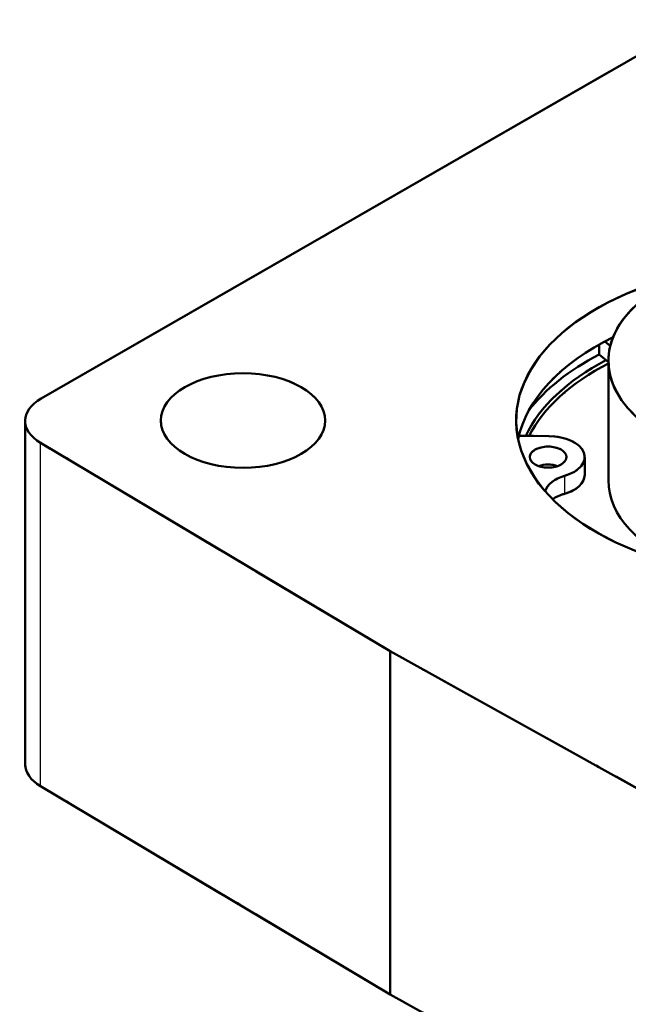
# Model space of a CAD drawing. Header units: millimetres. Extents: x 0 to 420, y 0 to 594.
# Tile 8 of 15: x 289 to 311, y 185 to 221. Entities that reach past the tile are written whole.
import ezdxf

# ---------------------------------------------------------------- set-up
doc = ezdxf.new("R2010")
doc.units = ezdxf.units.MM
doc.header["$LTSCALE"] = 2
doc.linetypes.add('LONG_DASH_DOTTED', pattern=[0.3001, 0.2362, -0.0295, 0.0049, -0.0295])
for name, color, linetype, lineweight in [('Sichtbare Kanten(DIN)', 7, 'Continuous', 50), ('Sichtbare tangentiale Kanten(DIN)', 3, 'Continuous', 25), ('Überlagerung [Formatvorlage Phantomlinien(DIN)]', 179, 'LONG_DASH_DOTTED', 50)]:
    doc.layers.add(name, color=color, linetype=linetype, lineweight=lineweight)

msp = doc.modelspace()

# ---------------------------------------------------------------- linework, layer by layer
at = {"layer": 'Sichtbare Kanten(DIN)'}
for p, q in [((289.584, 207.041), (313.616, 220.881)), ((309.946, 209.015), (309.946, 208.649)), ((310.351, 208.966), (310.155, 209.129)), ((309.946, 208.649), (310.283, 208.368)), ((310.283, 208.421), (310.283, 204.061)), ((288.998, 193.691), (288.998, 206.227)), ((302.321, 197.817), (289.559, 205.427)), ((307.015, 205.684), (308.106, 205.674)), ((309.418, 204.906), (309.418, 204.252)), ((315.536, 190.468), (302.321, 197.817)), ((302.321, 185.281), (302.321, 197.817)), ((302.321, 185.281), (289.559, 192.891)), ((315.536, 177.932), (302.321, 185.281))]:
    msp.add_line(p, q, dxfattribs=at)
for centre, major_axis, start_param, end_param in [((316.95, 206.241), (10.033, 0), 1.950586, 7.474192), ((316.95, 208.421), (-6.667, 0), 5.235988, 10.471976), ((316.95, 204.878), (-10.033, 0), 5.416772, 6.164996), ((316.95, 204.17), (10.467, 0), 2.303858, 2.726062), ((316.95, 204.17), (-10.033, 0), 5.451, 6.018393), ((316.95, 204.061), (-9.967, 0), 5.445112, 5.997043), ((290.998, 206.227), (-2, 0), 5.497787, 7.05113), ((308.084, 204.906), (1.333, 0), 5.180285, 7.837817), ((308.084, 204.252), (-0.667, 0), 4.161035, 5.263743), ((308.084, 204.252), (1.333, 0), 5.180285, 6.283185), ((309.287, 203.536), (-1.333, 0), 5.180285, 6.118526), ((316.95, 204.061), (-6.667, 0), 0, 0.978893), ((309.287, 202.882), (1.333, 0), 2.038692, 2.463041), ((290.998, 193.691), (-2, 0), 0, 0.767945)]:
    msp.add_ellipse(centre, major_axis=major_axis, ratio=0.575862, start_param=start_param, end_param=end_param, dxfattribs=at)
for centre, major_axis in [((296.95, 206.241), (3, 0)), ((308.084, 204.906), (0.667, 0))]:
    msp.add_ellipse(centre, major_axis=major_axis, ratio=0.575862, dxfattribs=at)
at = {"layer": 'Sichtbare tangentiale Kanten(DIN)'}
for p, q in [((289.559, 192.891), (289.559, 205.427)), ((308.686, 204.221), (308.686, 203.567))]:
    msp.add_line(p, q, dxfattribs=at)
at = {"layer": 'Sichtbare tangentiale Kanten(DIN)', "ltscale": 9.052001}
msp.add_line((289.559, 193.518), (289.559, 204.8), dxfattribs=at)
at = {"layer": 'Sichtbare tangentiale Kanten(DIN)', "ltscale": 0.472184}
msp.add_line((308.686, 204.188), (308.686, 203.6), dxfattribs=at)
at = {"layer": 'Überlagerung [Formatvorlage Phantomlinien(DIN)]', "ltscale": 22.293798}
msp.add_line((289.584, 207.041), (313.616, 220.881), dxfattribs=at)
at = {"layer": 'Überlagerung [Formatvorlage Phantomlinien(DIN)]', "ltscale": 0.294075}
msp.add_line((309.946, 209.015), (309.946, 208.649), dxfattribs=at)
at = {"layer": 'Überlagerung [Formatvorlage Phantomlinien(DIN)]', "ltscale": 0.225887}
msp.add_line((310.351, 208.966), (310.155, 209.129), dxfattribs=at)
at = {"layer": 'Überlagerung [Formatvorlage Phantomlinien(DIN)]', "ltscale": 0.388474}
msp.add_line((309.946, 208.649), (310.283, 208.368), dxfattribs=at)
at = {"layer": 'Überlagerung [Formatvorlage Phantomlinien(DIN)]', "ltscale": 3.498296}
msp.add_line((310.283, 208.421), (310.283, 204.061), dxfattribs=at)
at = {"layer": 'Überlagerung [Formatvorlage Phantomlinien(DIN)]', "ltscale": 10.05779}
for p, q in [((288.998, 193.691), (288.998, 206.227)), ((302.321, 185.281), (302.321, 197.817))]:
    msp.add_line(p, q, dxfattribs=at)
at = {"layer": 'Überlagerung [Formatvorlage Phantomlinien(DIN)]', "ltscale": 12.050369}
for p, q in [((302.321, 197.817), (289.559, 205.427)), ((315.536, 190.468), (302.321, 197.817)), ((302.321, 185.281), (289.559, 192.891)), ((315.536, 177.932), (302.321, 185.281))]:
    msp.add_line(p, q, dxfattribs=at)
at = {"layer": 'Überlagerung [Formatvorlage Phantomlinien(DIN)]', "ltscale": 0.715829}
msp.add_line((307.015, 205.684), (308.106, 205.674), dxfattribs=at)
at = {"layer": 'Überlagerung [Formatvorlage Phantomlinien(DIN)]', "ltscale": 0.524659}
msp.add_line((309.418, 204.906), (309.418, 204.252), dxfattribs=at)
at = {"layer": 'Überlagerung [Formatvorlage Phantomlinien(DIN)]', "ltscale": 46.168087}
msp.add_ellipse((316.95, 206.241), major_axis=(10.033, 0), ratio=0.575862, start_param=1.950586, end_param=7.474192, dxfattribs=at)
at = {"layer": 'Überlagerung [Formatvorlage Phantomlinien(DIN)]', "ltscale": 16.633841}
msp.add_ellipse((316.95, 208.421), major_axis=(-6.667, 0), ratio=0.575862, start_param=5.235988, end_param=9.039774, dxfattribs=at)
at = {"layer": 'Überlagerung [Formatvorlage Phantomlinien(DIN)]', "ltscale": 4.92423}
msp.add_ellipse((316.95, 204.878), major_axis=(-10.033, 0), ratio=0.575862, start_param=5.416772, end_param=6.164996, dxfattribs=at)
at = {"layer": 'Überlagerung [Formatvorlage Phantomlinien(DIN)]', "ltscale": 2.898584}
msp.add_ellipse((316.95, 204.17), major_axis=(10.467, 0), ratio=0.575862, start_param=2.303858, end_param=2.726062, dxfattribs=at)
at = {"layer": 'Überlagerung [Formatvorlage Phantomlinien(DIN)]', "ltscale": 3.734117}
msp.add_ellipse((316.95, 204.17), major_axis=(-10.033, 0), ratio=0.575862, start_param=5.451, end_param=6.018393, dxfattribs=at)
at = {"layer": 'Überlagerung [Formatvorlage Phantomlinien(DIN)]', "ltscale": 3.608219}
msp.add_ellipse((316.95, 204.061), major_axis=(-9.967, 0), ratio=0.575862, start_param=5.445112, end_param=5.997043, dxfattribs=at)
at = {"layer": 'Überlagerung [Formatvorlage Phantomlinien(DIN)]', "ltscale": 12.364254}
msp.add_ellipse((296.95, 206.241), major_axis=(3, 0), ratio=0.575862, dxfattribs=at)
at = {"layer": 'Überlagerung [Formatvorlage Phantomlinien(DIN)]', "ltscale": 2.037729}
msp.add_ellipse((290.998, 206.227), major_axis=(-2, 0), ratio=0.575862, start_param=5.497787, end_param=7.05113, dxfattribs=at)
at = {"layer": 'Überlagerung [Formatvorlage Phantomlinien(DIN)]', "ltscale": 2.324175}
msp.add_ellipse((308.084, 204.906), major_axis=(1.333, 0), ratio=0.575862, start_param=5.180285, end_param=7.837817, dxfattribs=at)
at = {"layer": 'Überlagerung [Formatvorlage Phantomlinien(DIN)]', "ltscale": 2.747534}
msp.add_ellipse((308.084, 204.906), major_axis=(0.667, 0), ratio=0.575862, dxfattribs=at)
at = {"layer": 'Überlagerung [Formatvorlage Phantomlinien(DIN)]', "ltscale": 0.482114}
msp.add_ellipse((308.084, 204.252), major_axis=(-0.667, 0), ratio=0.575862, start_param=4.161035, end_param=5.263743, dxfattribs=at)
at = {"layer": 'Überlagerung [Formatvorlage Phantomlinien(DIN)]', "ltscale": 0.964496}
msp.add_ellipse((308.084, 204.252), major_axis=(1.333, 0), ratio=0.575862, start_param=5.180285, end_param=6.283185, dxfattribs=at)
at = {"layer": 'Überlagerung [Formatvorlage Phantomlinien(DIN)]', "ltscale": 0.820485}
msp.add_ellipse((309.287, 203.536), major_axis=(-1.333, 0), ratio=0.575862, start_param=5.180285, end_param=6.118526, dxfattribs=at)
at = {"layer": 'Überlagerung [Formatvorlage Phantomlinien(DIN)]', "ltscale": 4.280593}
msp.add_ellipse((316.95, 204.061), major_axis=(-6.667, 0), ratio=0.575862, start_param=0, end_param=0.978893, dxfattribs=at)
at = {"layer": 'Überlagerung [Formatvorlage Phantomlinien(DIN)]', "ltscale": 0.371035}
msp.add_ellipse((309.287, 202.882), major_axis=(1.333, 0), ratio=0.575862, start_param=2.038692, end_param=2.463041, dxfattribs=at)
at = {"layer": 'Überlagerung [Formatvorlage Phantomlinien(DIN)]', "ltscale": 1.007366}
msp.add_ellipse((290.998, 193.691), major_axis=(-2, 0), ratio=0.575862, start_param=0, end_param=0.767945, dxfattribs=at)

doc.saveas('drawing.dxf')
